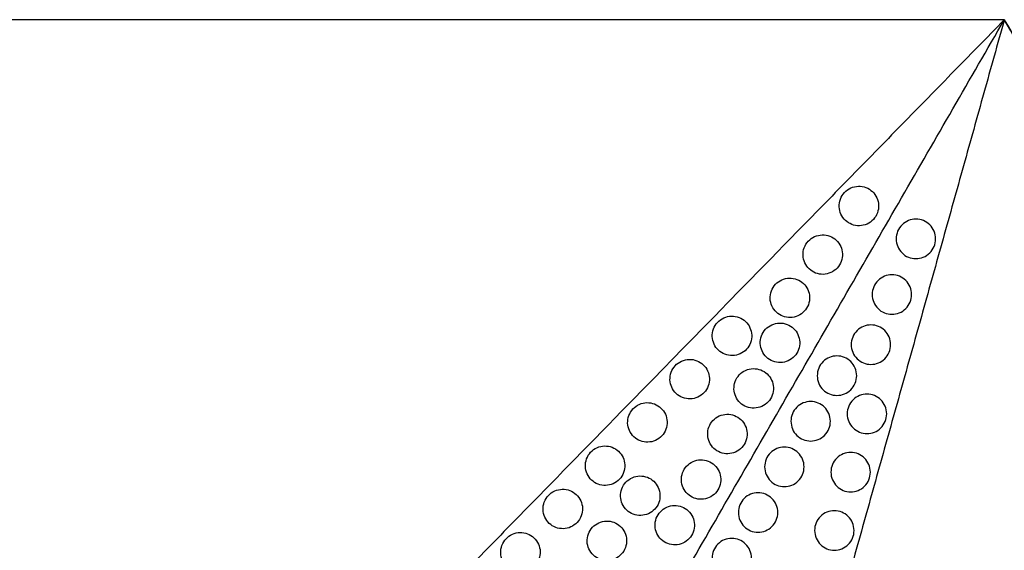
# Model space of a CAD drawing. Header units: millimetres. Extents: x -125 to 375, y 0 to 433.
# Tile 19 of 20: x 100 to 250, y 352 to 433. Entities that reach past the tile are written whole.
import ezdxf

# ---------------------------------------------------------------- set-up
doc = ezdxf.new("R2010")
doc.units = ezdxf.units.MM
doc.layers.add('Layer 01', color=18, linetype='Continuous', true_color=0x000000)

msp = doc.modelspace()

# ---------------------------------------------------------------- linework, layer by layer
at = {"layer": 'Layer 01'}
msp.add_line((250, 433.01, 74), (250, 433.01), dxfattribs=at)
for points in [[(250, 433.01), (125, 433.01), (0, 433.01)], [(250, 433.01, 76), (125, 433.01, 76), (0, 433.01, 76)], [(121, 301.15, 90.36), (60.5, 367.08, 83.18), (0, 433.01, 76)], [(250, 433.01, 76), (185.5, 367.08, 83.18), (121, 301.15, 90.36)], [(125, 216.51, 76), (187.5, 324.76, 76), (250, 433.01, 76)], [(250, 433.01, 76), (225.15, 344.19, 83.18), (200.31, 255.37, 90.36)], [(375, 216.51), (312.5, 324.76), (250, 433.01)], [(250, 433.01, 76), (312.5, 324.76, 76), (375, 216.51, 76)], [(250, 433.01, 76), (250, 433.01, 75), (250, 433.01, 74)]]:
    msp.add_open_spline(points, degree=2, dxfattribs=at)
at = {"layer": 'Layer 01', "extrusion": (0.259088, -0.149584, 0.9542)}
for points in [[(226.39, 407.31, 78.38), (225.69, 406.91, 78.51), (225.19, 406.25, 78.54), (224.78, 404.69, 78.41), (224.9, 403.88, 78.25), (225.29, 403.21, 78.04), (225.68, 402.52, 77.82), (226.33, 402.03, 77.57), (227.85, 401.61, 77.09), (228.68, 401.7, 76.88), (229.39, 402.11, 76.75), (230.08, 402.51, 76.63), (230.59, 403.17, 76.59), (230.99, 404.73, 76.73), (230.87, 405.54, 76.89), (230.48, 406.21, 77.1), (230.09, 406.9, 77.31), (229.44, 407.4, 77.57), (227.92, 407.81, 78.04), (227.09, 407.72, 78.25), (226.39, 407.31, 78.38)], [(220.89, 399.92, 78.72), (220.19, 399.52, 78.84), (219.69, 398.86, 78.88), (219.28, 397.3, 78.74), (219.4, 396.5, 78.58), (219.79, 395.83, 78.37), (220.18, 395.14, 78.16), (220.83, 394.64, 77.9), (222.35, 394.22, 77.43), (223.18, 394.32, 77.22), (223.89, 394.73, 77.09), (224.58, 395.13, 76.96), (225.09, 395.79, 76.93), (225.49, 397.35, 77.06), (225.37, 398.16, 77.22), (224.98, 398.83, 77.43), (224.59, 399.51, 77.65), (223.94, 400.01, 77.9), (222.42, 400.43, 78.38), (221.59, 400.33, 78.59), (220.89, 399.92, 78.72)], [(207.09, 387.58, 80.53), (206.39, 387.18, 80.66), (205.89, 386.52, 80.69), (205.48, 384.96, 80.56), (205.6, 384.15, 80.4), (205.99, 383.48, 80.19), (206.38, 382.8, 79.97), (207.03, 382.3, 79.72), (208.55, 381.88, 79.24), (209.38, 381.98, 79.03), (210.09, 382.38, 78.9), (210.78, 382.78, 78.78), (211.29, 383.45, 78.74), (211.69, 385, 78.88), (211.57, 385.81, 79.04), (211.18, 386.48, 79.25), (210.79, 387.17, 79.46), (210.14, 387.67, 79.71), (208.62, 388.08, 80.19), (207.79, 387.99, 80.4), (207.09, 387.58, 80.53)], [(200.65, 381, 81.25), (199.96, 380.6, 81.37), (199.45, 379.94, 81.41), (199.05, 378.38, 81.27), (199.17, 377.58, 81.11), (199.55, 376.91, 80.9), (199.95, 376.22, 80.69), (200.6, 375.72, 80.43), (202.12, 375.3, 79.96), (202.94, 375.4, 79.75), (203.65, 375.81, 79.62), (204.34, 376.21, 79.49), (204.85, 376.87, 79.46), (205.26, 378.43, 79.59), (205.14, 379.24, 79.75), (204.75, 379.91, 79.96), (204.35, 380.59, 80.18), (203.7, 381.09, 80.43), (202.19, 381.51, 80.91), (201.36, 381.41, 81.12), (200.65, 381, 81.25)], [(206.39, 372.67, 78.38), (205.69, 372.27, 78.51), (205.19, 371.61, 78.54), (204.78, 370.05, 78.41), (204.9, 369.24, 78.25), (205.29, 368.57, 78.04), (205.68, 367.88, 77.82), (206.33, 367.39, 77.57), (207.85, 366.97, 77.09), (208.68, 367.06, 76.88), (209.39, 367.47, 76.75), (210.08, 367.87, 76.63), (210.59, 368.53, 76.59), (210.99, 370.09, 76.73), (210.87, 370.9, 76.89), (210.48, 371.57, 77.1), (210.09, 372.26, 77.31), (209.44, 372.75, 77.57), (207.92, 373.17, 78.04), (207.09, 373.08, 78.25), (206.39, 372.67, 78.38)], [(202.39, 365.74, 78.38), (201.69, 365.34, 78.51), (201.19, 364.68, 78.54), (200.78, 363.12, 78.41), (200.9, 362.31, 78.25), (201.29, 361.64, 78.04), (201.68, 360.96, 77.82), (202.33, 360.46, 77.57), (203.85, 360.04, 77.09), (204.68, 360.14, 76.88), (205.39, 360.54, 76.75), (206.08, 360.94, 76.63), (206.59, 361.61, 76.59), (206.99, 363.16, 76.73), (206.87, 363.97, 76.89), (206.48, 364.64, 77.1), (206.09, 365.33, 77.31), (205.44, 365.83, 77.57), (203.92, 366.24, 78.04), (203.09, 366.15, 78.25), (202.39, 365.74, 78.38)], [(198.39, 358.81, 78.38), (197.69, 358.41, 78.51), (197.19, 357.75, 78.54), (196.78, 356.19, 78.41), (196.9, 355.38, 78.25), (197.29, 354.71, 78.04), (197.68, 354.03, 77.82), (198.33, 353.53, 77.57), (199.85, 353.11, 77.09), (200.68, 353.21, 76.88), (201.39, 353.62, 76.75), (202.08, 354.02, 76.63), (202.59, 354.68, 76.59), (202.99, 356.24, 76.73), (202.87, 357.04, 76.89), (202.48, 357.71, 77.1), (202.09, 358.4, 77.31), (201.44, 358.9, 77.57), (199.92, 359.32, 78.04), (199.09, 359.22, 78.25), (198.39, 358.81, 78.38)], [(174.92, 354.7, 84.11), (174.23, 354.3, 84.24), (173.72, 353.64, 84.27), (173.31, 352.08, 84.14), (173.43, 351.27, 83.98), (173.82, 350.6, 83.77), (174.22, 349.91, 83.55), (174.87, 349.42, 83.3), (176.38, 349, 82.82), (177.21, 349.09, 82.61), (177.92, 349.5, 82.48), (178.61, 349.9, 82.36), (179.12, 350.56, 82.32), (179.52, 352.12, 82.46), (179.4, 352.93, 82.61), (179.02, 353.6, 82.82), (178.62, 354.29, 83.04), (177.97, 354.79, 83.29), (176.45, 355.2, 83.77), (175.63, 355.11, 83.98), (174.92, 354.7, 84.11)]]:
    msp.add_open_spline(points, degree=3, knots=[0, 0, 0, 0, 2.453475, 2.453475, 4.894031, 4.894031, 4.894031, 7.394353, 7.394353, 9.902731, 9.902731, 9.902731, 12.356206, 12.356206, 14.796762, 14.796762, 14.796762, 17.297084, 17.297084, 19.805462, 19.805462, 19.805462, 19.805462], dxfattribs=at)
at = {"layer": 'Layer 01', "extrusion": (-0.259088, 0.149584, 0.9542)}
for points in [[(239.55, 399.71, 78.38), (239.55, 398.91, 78.51), (239.23, 398.14, 78.54), (238.08, 397.01, 78.41), (237.32, 396.71, 78.25), (236.55, 396.71, 78.04), (235.75, 396.71, 77.82), (235, 397.02, 77.57), (233.88, 398.13, 77.09), (233.55, 398.89, 76.88), (233.55, 399.71, 76.75), (233.55, 400.51, 76.63), (233.87, 401.28, 76.59), (235.01, 402.41, 76.73), (235.77, 402.71, 76.89), (236.55, 402.71, 77.1), (237.34, 402.71, 77.31), (238.1, 402.4, 77.57), (239.21, 401.29, 78.04), (239.55, 400.53, 78.25), (239.55, 399.71, 78.38)], [(227.55, 378.93, 78.38), (227.55, 378.13, 78.51), (227.23, 377.36, 78.54), (226.08, 376.23, 78.41), (225.32, 375.93, 78.25), (224.55, 375.93, 78.04), (223.75, 375.93, 77.82), (223, 376.24, 77.57), (221.88, 377.34, 77.09), (221.55, 378.11, 76.88), (221.55, 378.93, 76.75), (221.55, 379.73, 76.63), (221.87, 380.5, 76.59), (223.01, 381.63, 76.73), (223.77, 381.93, 76.89), (224.55, 381.93, 77.1), (225.34, 381.93, 77.31), (226.1, 381.61, 77.57), (227.21, 380.51, 78.04), (227.55, 379.74, 78.25), (227.55, 378.93, 78.38)], [(223.55, 372, 78.38), (223.55, 371.2, 78.51), (223.23, 370.43, 78.54), (222.08, 369.3, 78.41), (221.32, 369, 78.25), (220.55, 369, 78.04), (219.75, 369, 77.82), (219, 369.31, 77.57), (217.88, 370.42, 77.09), (217.55, 371.18, 76.88), (217.55, 372, 76.75), (217.55, 372.8, 76.63), (217.87, 373.57, 76.59), (219.01, 374.7, 76.73), (219.77, 375, 76.89), (220.55, 375, 77.1), (221.34, 375, 77.31), (222.1, 374.69, 77.57), (223.21, 373.58, 78.04), (223.55, 372.82, 78.25), (223.55, 372, 78.38)], [(229.63, 364.27, 81.25), (229.63, 363.47, 81.37), (229.31, 362.7, 81.41), (228.17, 361.57, 81.27), (227.41, 361.27, 81.11), (226.63, 361.27, 80.9), (225.84, 361.27, 80.69), (225.08, 361.59, 80.43), (223.97, 362.69, 79.96), (223.63, 363.45, 79.75), (223.63, 364.27, 79.62), (223.63, 365.07, 79.49), (223.95, 365.84, 79.46), (225.1, 366.97, 79.59), (225.86, 367.27, 79.75), (226.63, 367.27, 79.96), (227.43, 367.27, 80.18), (228.18, 366.96, 80.43), (229.3, 365.85, 80.91), (229.63, 365.09, 81.12), (229.63, 364.27, 81.25)], [(215.55, 358.14, 78.38), (215.55, 357.34, 78.51), (215.23, 356.57, 78.54), (214.08, 355.44, 78.41), (213.32, 355.14, 78.25), (212.55, 355.14, 78.04), (211.75, 355.14, 77.82), (211, 355.46, 77.57), (209.88, 356.56, 77.09), (209.55, 357.32, 76.88), (209.55, 358.14, 76.75), (209.55, 358.94, 76.63), (209.87, 359.71, 76.59), (211.01, 360.84, 76.73), (211.77, 361.14, 76.89), (212.55, 361.14, 77.1), (213.34, 361.14, 77.31), (214.1, 360.83, 77.57), (215.21, 359.72, 78.04), (215.55, 358.96, 78.25), (215.55, 358.14, 78.38)], [(227.15, 355.41, 81.96), (227.15, 354.61, 82.09), (226.84, 353.84, 82.12), (225.69, 352.71, 81.99), (224.93, 352.41, 81.83), (224.15, 352.41, 81.62), (223.36, 352.41, 81.4), (222.61, 352.73, 81.15), (221.49, 353.83, 80.67), (221.15, 354.59, 80.46), (221.15, 355.41, 80.33), (221.15, 356.21, 80.21), (221.47, 356.98, 80.17), (222.62, 358.11, 80.31), (223.38, 358.41, 80.47), (224.15, 358.41, 80.68), (224.95, 358.41, 80.89), (225.7, 358.1, 81.15), (226.82, 356.99, 81.62), (227.15, 356.23, 81.83), (227.15, 355.41, 81.96)], [(211.55, 351.21, 78.38), (211.55, 350.42, 78.51), (211.23, 349.64, 78.54), (210.08, 348.51, 78.41), (209.32, 348.21, 78.25), (208.55, 348.21, 78.04), (207.75, 348.21, 77.82), (207, 348.53, 77.57), (205.88, 349.63, 77.09), (205.55, 350.4, 76.88), (205.55, 351.21, 76.75), (205.55, 352.01, 76.63), (205.87, 352.78, 76.59), (207.01, 353.91, 76.73), (207.77, 354.21, 76.89), (208.55, 354.21, 77.1), (209.34, 354.21, 77.31), (210.1, 353.9, 77.57), (211.21, 352.8, 78.04), (211.55, 352.03, 78.25), (211.55, 351.21, 78.38)]]:
    msp.add_open_spline(points, degree=3, knots=[0, 0, 0, 0, 2.453475, 2.453475, 4.894031, 4.894031, 4.894031, 7.394353, 7.394353, 9.902731, 9.902731, 9.902731, 12.356206, 12.356206, 14.796762, 14.796762, 14.796762, 17.297084, 17.297084, 19.805462, 19.805462, 19.805462, 19.805462], dxfattribs=at)
at = {"layer": 'Layer 01', "extrusion": (-0.259088, 0.149584, -0.9542)}
for points in [[(215.89, 393.36, 79.05), (215.2, 392.96, 79.17), (214.69, 392.3, 79.21), (214.28, 390.74, 79.07), (214.4, 389.93, 78.91), (214.79, 389.26, 78.7), (215.19, 388.57, 78.49), (215.84, 388.08, 78.23), (217.35, 387.66, 77.75), (218.18, 387.75, 77.54), (218.89, 388.16, 77.42), (219.58, 388.56, 77.29), (220.09, 389.22, 77.26), (220.49, 390.78, 77.39), (220.37, 391.59, 77.55), (219.99, 392.26, 77.76), (219.59, 392.95, 77.98), (218.94, 393.44, 78.23), (217.42, 393.86, 78.71), (216.6, 393.77, 78.92), (215.89, 393.36, 79.05)], [(214.39, 386.52, 78.38), (213.69, 386.13, 78.51), (213.19, 385.46, 78.54), (212.78, 383.91, 78.41), (212.9, 383.1, 78.25), (213.29, 382.43, 78.04), (213.68, 381.74, 77.82), (214.33, 381.24, 77.57), (215.85, 380.83, 77.09), (216.68, 380.92, 76.88), (217.39, 381.33, 76.75), (218.08, 381.73, 76.63), (218.59, 382.39, 76.59), (218.99, 383.95, 76.73), (218.87, 384.76, 76.89), (218.48, 385.43, 77.1), (218.09, 386.11, 77.31), (217.44, 386.61, 77.57), (215.92, 387.03, 78.04), (215.09, 386.93, 78.25), (214.39, 386.52, 78.38)], [(210.39, 379.6, 78.38), (209.69, 379.2, 78.51), (209.19, 378.54, 78.54), (208.78, 376.98, 78.41), (208.9, 376.17, 78.25), (209.29, 375.5, 78.04), (209.68, 374.81, 77.82), (210.33, 374.31, 77.57), (211.85, 373.9, 77.09), (212.68, 373.99, 76.88), (213.39, 374.4, 76.75), (214.08, 374.8, 76.63), (214.59, 375.46, 76.59), (214.99, 377.02, 76.73), (214.87, 377.83, 76.89), (214.48, 378.5, 77.1), (214.09, 379.19, 77.31), (213.44, 379.68, 77.57), (211.92, 380.1, 78.04), (211.09, 380.01, 78.25), (210.39, 379.6, 78.38)], [(194.22, 374.43, 81.96), (193.53, 374.03, 82.09), (193.02, 373.37, 82.12), (192.61, 371.81, 81.99), (192.73, 371, 81.83), (193.12, 370.33, 81.62), (193.52, 369.64, 81.4), (194.17, 369.15, 81.15), (195.68, 368.73, 80.67), (196.51, 368.82, 80.46), (197.22, 369.23, 80.33), (197.91, 369.63, 80.21), (198.42, 370.29, 80.17), (198.82, 371.85, 80.31), (198.7, 372.66, 80.47), (198.32, 373.33, 80.68), (197.92, 374.02, 80.89), (197.27, 374.51, 81.15), (195.75, 374.93, 81.62), (194.93, 374.84, 81.83), (194.22, 374.43, 81.96)], [(187.78, 367.85, 82.68), (187.09, 367.45, 82.8), (186.59, 366.79, 82.84), (186.18, 365.23, 82.7), (186.3, 364.42, 82.54), (186.69, 363.75, 82.33), (187.08, 363.07, 82.12), (187.73, 362.57, 81.86), (189.25, 362.15, 81.39), (190.08, 362.25, 81.18), (190.78, 362.66, 81.05), (191.48, 363.05, 80.92), (191.98, 363.72, 80.89), (192.39, 365.27, 81.02), (192.27, 366.08, 81.18), (191.88, 366.75, 81.39), (191.49, 367.44, 81.61), (190.84, 367.94, 81.86), (189.32, 368.35, 82.34), (188.49, 368.26, 82.55), (187.78, 367.85, 82.68)], [(193.14, 363.29, 80.51), (192.44, 362.89, 80.63), (191.94, 362.23, 80.67), (191.53, 360.67, 80.53), (191.65, 359.86, 80.38), (192.04, 359.19, 80.17), (192.43, 358.5, 79.95), (193.08, 358.01, 79.7), (194.6, 357.59, 79.22), (195.43, 357.68, 79.01), (196.14, 358.09, 78.88), (196.83, 358.49, 78.76), (197.34, 359.15, 78.72), (197.74, 360.71, 78.86), (197.62, 361.52, 79.01), (197.23, 362.19, 79.22), (196.84, 362.88, 79.44), (196.19, 363.38, 79.69), (194.67, 363.79, 80.17), (193.84, 363.7, 80.38), (193.14, 363.29, 80.51)], [(181.35, 361.28, 83.39), (180.66, 360.88, 83.52), (180.15, 360.21, 83.55), (179.75, 358.66, 83.42), (179.87, 357.85, 83.26), (180.25, 357.18, 83.05), (180.65, 356.49, 82.83), (181.3, 355.99, 82.58), (182.82, 355.58, 82.1), (183.64, 355.67, 81.89), (184.35, 356.08, 81.76), (185.04, 356.48, 81.64), (185.55, 357.14, 81.61), (185.96, 358.7, 81.74), (185.84, 359.51, 81.9), (185.45, 360.18, 82.11), (185.05, 360.86, 82.32), (184.4, 361.36, 82.58), (182.89, 361.78, 83.06), (182.06, 361.68, 83.27), (181.35, 361.28, 83.39)], [(188.06, 356.44, 80.82), (187.37, 356.04, 80.94), (186.86, 355.38, 80.97), (186.45, 353.82, 80.84), (186.57, 353.01, 80.68), (186.96, 352.35, 80.47), (187.36, 351.66, 80.26), (188.01, 351.16, 80), (189.52, 350.74, 79.52), (190.35, 350.84, 79.31), (191.06, 351.25, 79.19), (191.75, 351.65, 79.06), (192.26, 352.31, 79.03), (192.66, 353.87, 79.16), (192.54, 354.68, 79.32), (192.16, 355.35, 79.53), (191.76, 356.03, 79.75), (191.11, 356.53, 80), (189.59, 356.95, 80.48), (188.77, 356.85, 80.69), (188.06, 356.44, 80.82)]]:
    msp.add_open_spline(points, degree=3, knots=[0, 0, 0, 0, 2.453475, 2.453475, 4.894031, 4.894031, 4.894031, 7.394353, 7.394353, 9.902731, 9.902731, 9.902731, 12.356206, 12.356206, 14.796762, 14.796762, 14.796762, 17.297084, 17.297084, 19.805462, 19.805462, 19.805462, 19.805462], dxfattribs=at)
at = {"layer": 'Layer 01', "extrusion": (0.259088, -0.149584, -0.9542)}
for points in [[(235.9, 391.26, 78.72), (235.9, 390.46, 78.84), (235.58, 389.69, 78.88), (234.44, 388.56, 78.74), (233.67, 388.26, 78.58), (232.9, 388.26, 78.37), (232.11, 388.26, 78.16), (231.35, 388.57, 77.9), (230.23, 389.67, 77.43), (229.9, 390.44, 77.22), (229.9, 391.26, 77.09), (229.9, 392.05, 76.96), (230.22, 392.83, 76.93), (231.37, 393.96, 77.06), (232.13, 394.26, 77.22), (232.9, 394.26, 77.43), (233.69, 394.26, 77.65), (234.45, 393.94, 77.9), (235.57, 392.84, 78.38), (235.9, 392.07, 78.59), (235.9, 391.26, 78.72)], [(232.71, 383.64, 79.05), (232.71, 382.85, 79.17), (232.4, 382.07, 79.21), (231.25, 380.94, 79.07), (230.49, 380.64, 78.91), (229.71, 380.64, 78.7), (228.92, 380.64, 78.49), (228.17, 380.96, 78.23), (227.05, 382.06, 77.75), (226.71, 382.83, 77.54), (226.71, 383.64, 77.42), (226.71, 384.44, 77.29), (227.03, 385.21, 77.26), (228.18, 386.34, 77.39), (228.94, 386.64, 77.55), (229.71, 386.64, 77.76), (230.51, 386.64, 77.98), (231.26, 386.33, 78.23), (232.38, 385.23, 78.71), (232.71, 384.46, 78.92), (232.71, 383.64, 79.05)], [(232.11, 373.13, 80.53), (232.11, 372.33, 80.66), (231.79, 371.56, 80.69), (230.65, 370.43, 80.56), (229.88, 370.13, 80.4), (229.11, 370.13, 80.19), (228.32, 370.13, 79.97), (227.56, 370.45, 79.72), (226.44, 371.55, 79.24), (226.11, 372.31, 79.03), (226.11, 373.13, 78.9), (226.11, 373.93, 78.78), (226.43, 374.7, 78.74), (227.58, 375.83, 78.88), (228.34, 376.13, 79.04), (229.11, 376.13, 79.25), (229.9, 376.13, 79.46), (230.66, 375.82, 79.71), (231.78, 374.71, 80.19), (232.11, 373.95, 80.4), (232.11, 373.13, 80.53)], [(219.55, 365.07, 78.38), (219.55, 364.27, 78.51), (219.23, 363.5, 78.54), (218.08, 362.37, 78.41), (217.32, 362.07, 78.25), (216.55, 362.07, 78.04), (215.75, 362.07, 77.82), (215, 362.38, 77.57), (213.88, 363.49, 77.09), (213.55, 364.25, 76.88), (213.55, 365.07, 76.75), (213.55, 365.87, 76.63), (213.87, 366.64, 76.59), (215.01, 367.77, 76.73), (215.77, 368.07, 76.89), (216.55, 368.07, 77.1), (217.34, 368.07, 77.31), (218.1, 367.76, 77.57), (219.21, 366.65, 78.04), (219.55, 365.89, 78.25), (219.55, 365.07, 78.38)]]:
    msp.add_open_spline(points, degree=3, knots=[0, 0, 0, 0, 2.453475, 2.453475, 4.894031, 4.894031, 4.894031, 7.394353, 7.394353, 9.902731, 9.902731, 9.902731, 12.356206, 12.356206, 14.796762, 14.796762, 14.796762, 17.297084, 17.297084, 19.805462, 19.805462, 19.805462, 19.805462], dxfattribs=at)

doc.saveas('drawing.dxf')
